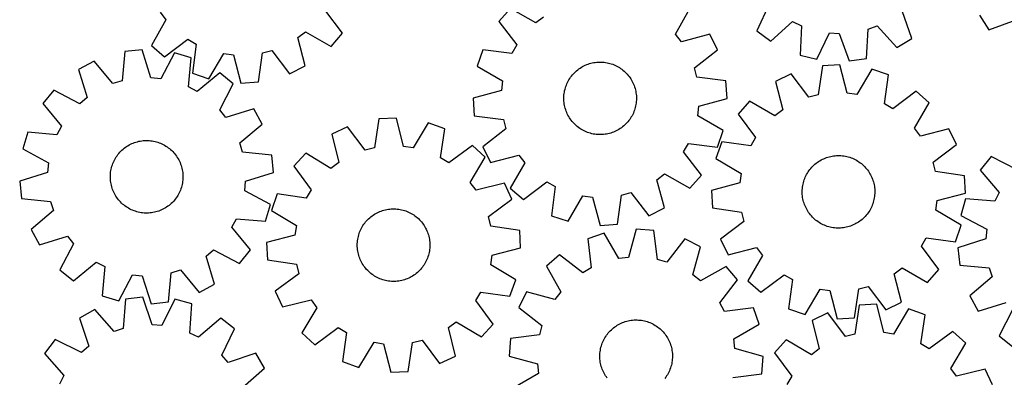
# Model space of a CAD drawing. Header units: millimetres. Extents: x 7 to 1243, y 7 to 1319.
# Tile 9 of 20: x 7 to 658, y 633 to 870. Entities that reach past the tile are written whole.
import ezdxf

# ---------------------------------------------------------------- set-up
doc = ezdxf.new("R2010")
doc.units = ezdxf.units.MM
doc.layers.add('CUT', color=7, linetype='CONTINUOUS', true_color=0x000000)

msp = doc.modelspace()

# ---------------------------------------------------------------- linework, layer by layer
at = {"layer": 'CUT'}
for p, q in [((502.973469, 880.045309), (494.74708, 862.501965)), ((100.163017, 874.812212), (104.065406, 869.702021)), ((220.814757, 860.902174), (209.108051, 876.342234)), ((331.791816, 877.276029), (324.211797, 868.579548)), ((348.634688, 867.69688), (331.791816, 877.276029)), ((441.006603, 860.405105), (450.585752, 877.247977)), ((597.330218, 857.448375), (590.867965, 875.715332)), ((642.11116, 872.868005), (648.203092, 863.071381)), ((104.065406, 869.702021), (94.396189, 852.910694)), ((324.211797, 868.579548), (336.001028, 853.202407)), ((353.723905, 871.626582), (348.634688, 867.69688)), ((504.012161, 855.628556), (518.415631, 868.589362)), ((518.415631, 868.589362), (524.227753, 865.839464)), ((648.203092, 863.071381), (666.360949, 869.834121)), ((191.286753, 858.013242), (196.396944, 861.915631)), ((196.396944, 861.915631), (213.188271, 852.246414)), ((213.188271, 852.246414), (220.814757, 860.902174)), ((444.936306, 855.315888), (441.006603, 860.405105)), ((463.654474, 860.32314), (444.936306, 855.315888)), ((468.788227, 849.992117), (463.654474, 860.32314)), ((494.74708, 862.501965), (504.012161, 855.628556)), ((524.227753, 865.839464), (523.341108, 846.483424)), ((534.531266, 843.678816), (542.878452, 861.165008)), ((542.878452, 861.165008), (549.300492, 860.848637)), ((549.300492, 860.848637), (555.888575, 842.626684)), ((567.30021, 844.317852), (568.320328, 863.667316)), ((568.320328, 863.667316), (574.374589, 865.832636)), ((574.374589, 865.832636), (587.434424, 851.518896)), ((103.051949, 845.284208), (118.492008, 856.990914)), ((118.492008, 856.990914), (124.052931, 853.763093)), ((124.052931, 853.763093), (121.545502, 834.54968)), ((196.193684, 839.268524), (191.286753, 858.013242)), ((336.001028, 853.202407), (332.803036, 847.624277)), ((587.434424, 851.518896), (597.330218, 857.448375)), ((76.891854, 848.779684), (75.024493, 829.493539)), ((88.366655, 849.968974), (76.891854, 848.779684)), ((94.149608, 831.475736), (88.366655, 849.968974)), ((94.396189, 852.910694), (103.051949, 845.284208)), ((109.65731, 847.981612), (100.551606, 830.878145)), ((120.713765, 844.689156), (109.65731, 847.981612)), ((132.460911, 830.816142), (142.245704, 847.540383)), ((142.245704, 847.540383), (148.618561, 846.686338)), ((148.618561, 846.686338), (153.654653, 827.975908)), ((165.16794, 828.703714), (167.807819, 847.899377)), ((167.807819, 847.899377), (174.0224, 849.549129)), ((174.0224, 849.549129), (185.835314, 834.190175)), ((313.57647, 850.028768), (309.901445, 839.09352)), ((332.803036, 847.624277), (313.57647, 850.028768)), ((453.49276, 838.097113), (468.788227, 849.992117)), ((523.341108, 846.483424), (534.531266, 843.678816)), ((56.461322, 842.468186), (46.31511, 836.978209)), ((68.881131, 827.595702), (56.461322, 842.468186)), ((118.979461, 825.390592), (120.713765, 844.689156)), ((381.366097, 839.769148), (382.267697, 840.151001)), ((382.267697, 840.151001), (383.184123, 840.495761)), ((383.184123, 840.495761), (384.113848, 840.802854)), ((384.113848, 840.802854), (385.055325, 841.07177)), ((385.055325, 841.07177), (386.006988, 841.30206)), ((386.006988, 841.30206), (386.967251, 841.493342)), ((386.967251, 841.493342), (387.934518, 841.645297)), ((387.934518, 841.645297), (388.907178, 841.757671)), ((388.907178, 841.757671), (389.883612, 841.830279)), ((389.883612, 841.830279), (390.862195, 841.863)), ((390.862195, 841.863), (391.841298, 841.855777)), ((391.841298, 841.855777), (392.819292, 841.808625)), ((392.819292, 841.808625), (393.794548, 841.721621)), ((393.794548, 841.721621), (394.765445, 841.59491)), ((394.765445, 841.59491), (395.730364, 841.428703)), ((395.730364, 841.428703), (396.687702, 841.223276)), ((396.687702, 841.223276), (397.635864, 840.978973)), ((397.635864, 840.978973), (398.573272, 840.696198)), ((398.573272, 840.696198), (399.498365, 840.375423)), ((399.498365, 840.375423), (400.409605, 840.017181)), ((400.409605, 840.017181), (401.305475, 839.62207)), ((549.695225, 840.0786), (538.178433, 839.408551)), ((554.637406, 821.343145), (549.695225, 840.0786)), ((555.888575, 842.626684), (567.30021, 844.317852)), ((46.31511, 836.978209), (51.970382, 818.445527)), ((121.545502, 834.54968), (132.460911, 830.816142)), ((139.623235, 834.705492), (124.665448, 822.388552)), ((148.5781, 827.432538), (139.623235, 834.705492)), ((185.835314, 834.190175), (196.193684, 839.268524)), ((309.901445, 839.09352), (326.677851, 829.398438)), ((372.833621, 833.34414), (373.480255, 834.079367)), ((373.480255, 834.079367), (374.15634, 834.787608)), ((374.15634, 834.787608), (374.860751, 835.467682)), ((374.860751, 835.467682), (375.592315, 836.118458)), ((375.592315, 836.118458), (376.349814, 836.738853)), ((376.349814, 836.738853), (377.131987, 837.327835)), ((377.131987, 837.327835), (377.937534, 837.884423)), ((377.937534, 837.884423), (378.765112, 838.407691)), ((378.765112, 838.407691), (379.613346, 838.896767)), ((379.613346, 838.896767), (380.480822, 839.350838)), ((380.480822, 839.350838), (381.366097, 839.769148)), ((401.305475, 839.62207), (402.184483, 839.190746)), ((402.184483, 839.190746), (403.045166, 838.723928)), ((403.045166, 838.723928), (403.886092, 838.222392)), ((403.886092, 838.222392), (404.705862, 837.686973)), ((404.705862, 837.686973), (405.50311, 837.118563)), ((405.50311, 837.118563), (406.27651, 836.518107)), ((406.27651, 836.518107), (407.024775, 835.886604)), ((407.024775, 835.886604), (407.746659, 835.225107)), ((407.746659, 835.225107), (408.44096, 834.534716)), ((408.44096, 834.534716), (409.106524, 833.816579)), ((409.106524, 833.816579), (409.742242, 833.071893)), ((455.175772, 831.891458), (453.49276, 838.097113)), ((517.483799, 834.025824), (507.100087, 828.999494)), ((529.219527, 818.607811), (517.483799, 834.025824)), ((538.178433, 839.408551), (535.442304, 820.226372)), ((570.874454, 837.132098), (561.005898, 820.457146)), ((581.770999, 833.343856), (570.874454, 837.132098)), ((75.024493, 829.493539), (68.881131, 827.595702)), ((100.551606, 830.878145), (94.149608, 831.475736)), ((139.590571, 810.266678), (148.5781, 827.432538)), ((153.654653, 827.975908), (165.16794, 828.703714)), ((326.677851, 829.398438), (325.85795, 823.021099)), ((368.838843, 826.646089), (369.215598, 827.549832)), ((369.215598, 827.549832), (369.628902, 828.437456)), ((369.628902, 828.437456), (370.078066, 829.307482)), ((370.078066, 829.307482), (370.562344, 830.158464)), ((370.562344, 830.158464), (371.080929, 830.988985)), ((371.080929, 830.988985), (371.632959, 831.797662)), ((371.632959, 831.797662), (372.217514, 832.583149)), ((372.217514, 832.583149), (372.833621, 833.34414)), ((409.742242, 833.071893), (410.347057, 832.301896)), ((410.347057, 832.301896), (410.919961, 831.507871)), ((410.919961, 831.507871), (411.460001, 830.691138)), ((411.460001, 830.691138), (411.966278, 829.853058)), ((411.966278, 829.853058), (412.43795, 828.995025)), ((412.43795, 828.995025), (412.874231, 828.118467)), ((412.874231, 828.118467), (413.274396, 827.224843)), ((413.274396, 827.224843), (413.637778, 826.315641)), ((474.385298, 829.354423), (455.175772, 831.891458)), ((475.174756, 817.8452), (474.385298, 829.354423)), ((507.100087, 828.999494), (511.912936, 810.2304)), ((579.16723, 814.143262), (581.770999, 833.343856)), ((29.855066, 823.32872), (22.582112, 814.373855)), ((47.020926, 814.341191), (29.855066, 823.32872)), ((124.665448, 822.388552), (118.979461, 825.390592)), ((325.85795, 823.021099), (307.17476, 817.88487)), ((367.269696, 819.997641), (367.376576, 820.97092)), ((367.376576, 820.97092), (367.523065, 821.939029)), ((367.523065, 821.939029), (367.708921, 822.900358)), ((367.708921, 822.900358), (367.933833, 823.853306)), ((367.933833, 823.853306), (368.197427, 824.796287)), ((368.197427, 824.796287), (368.499265, 825.727731)), ((368.499265, 825.727731), (368.838843, 826.646089)), ((413.637778, 826.315641), (413.963772, 825.392374)), ((413.963772, 825.392374), (414.251837, 824.456578)), ((414.251837, 824.456578), (414.501492, 823.509811)), ((414.501492, 823.509811), (414.712322, 822.553649)), ((414.712322, 822.553649), (414.883975, 821.589683)), ((414.883975, 821.589683), (415.016168, 820.619518)), ((415.016168, 820.619518), (415.108678, 819.644768)), ((561.005898, 820.457146), (554.637406, 821.343145)), ((600.210478, 822.516704), (584.711893, 810.88759)), ((608.827875, 814.846898), (600.210478, 822.516704)), ((22.582112, 814.373855), (34.899052, 799.416068)), ((51.970382, 818.445527), (47.020926, 814.341191)), ((307.17476, 817.88487), (307.964218, 806.375647)), ((367.175411, 818.04206), (367.202604, 819.020812)), ((367.188162, 817.063013), (367.175411, 818.04206)), ((367.240837, 816.085302), (367.188162, 817.063013)), ((367.202604, 819.020812), (367.269696, 819.997641)), ((367.333348, 815.110552), (367.240837, 816.085302)), ((367.46554, 814.140387), (367.333348, 815.110552)), ((367.637194, 813.176421), (367.46554, 814.140387)), ((414.97294, 814.75915), (414.826451, 813.791041)), ((415.07982, 815.732429), (414.97294, 814.75915)), ((415.146912, 816.709258), (415.07982, 815.732429)), ((415.108678, 819.644768), (415.161353, 818.667056)), ((415.174105, 817.68801), (415.146912, 816.709258)), ((415.161353, 818.667056), (415.174105, 817.68801)), ((456.491566, 812.708971), (475.174756, 817.8452)), ((490.040619, 816.107009), (482.370813, 807.489612)), ((506.783236, 806.353692), (490.040619, 816.107009)), ((535.442304, 820.226372), (529.219527, 818.607811)), ((584.711893, 810.88759), (579.16723, 814.143262)), ((599.074558, 798.104281), (608.827875, 814.846898)), ((143.694907, 805.317222), (139.590571, 810.266678)), ((162.227589, 810.972494), (143.694907, 805.317222)), ((167.717566, 800.826282), (162.227589, 810.972494)), ((367.848024, 812.220259), (367.637194, 813.176421)), ((368.097679, 811.273492), (367.848024, 812.220259)), ((368.385744, 810.337696), (368.097679, 811.273492)), ((368.711738, 809.414429), (368.385744, 810.337696)), ((369.07512, 808.505226), (368.711738, 809.414429)), ((369.475285, 807.611603), (369.07512, 808.505226)), ((369.911566, 806.735045), (369.475285, 807.611603)), ((413.133918, 808.180238), (412.720614, 807.292614)), ((413.510673, 809.08398), (413.133918, 808.180238)), ((413.850251, 810.002338), (413.510673, 809.08398)), ((414.152089, 810.933783), (413.850251, 810.002338)), ((414.415683, 811.876764), (414.152089, 810.933783)), ((414.640595, 812.829712), (414.415683, 811.876764)), ((414.826451, 813.791041), (414.640595, 812.829712)), ((455.671665, 806.331632), (456.491566, 812.708971)), ((482.370813, 807.489612), (493.999927, 791.991027)), ((511.912936, 810.2304), (506.783236, 806.353692)), ((244.877715, 804.280707), (241.924327, 785.130775)), ((256.401363, 804.820166), (244.877715, 804.280707)), ((261.130854, 786.029894), (256.401363, 804.820166)), ((277.545832, 801.633782), (267.488895, 785.071764)), ((288.398736, 797.722268), (277.545832, 801.633782)), ((307.964218, 806.375647), (327.173743, 803.838612)), ((327.173743, 803.838612), (328.856756, 797.632956)), ((370.383238, 805.877012), (369.911566, 806.735045)), ((370.889515, 805.038931), (370.383238, 805.877012)), ((371.429555, 804.222199), (370.889515, 805.038931)), ((372.002459, 803.428174), (371.429555, 804.222199)), ((372.607274, 802.658177), (372.002459, 803.428174)), ((373.242992, 801.913491), (372.607274, 802.658177)), ((373.908556, 801.195354), (373.242992, 801.913491)), ((374.602857, 800.504963), (373.908556, 801.195354)), ((408.193175, 800.942462), (407.488765, 800.262388)), ((408.86926, 801.650702), (408.193175, 800.942462)), ((409.515895, 802.38593), (408.86926, 801.650702)), ((410.132002, 803.14692), (409.515895, 802.38593)), ((410.716557, 803.932408), (410.132002, 803.14692)), ((411.268586, 804.741085), (410.716557, 803.932408)), ((411.787172, 805.571606), (411.268586, 804.741085)), ((412.27145, 806.422588), (411.787172, 805.571606)), ((412.720614, 807.292614), (412.27145, 806.422588)), ((472.448071, 796.63655), (455.671665, 806.331632)), ((12.598448, 795.464385), (9.305992, 784.40793)), ((31.897012, 793.730082), (12.598448, 795.464385)), ((34.899052, 799.416068), (31.897012, 793.730082)), ((152.845082, 788.406473), (167.717566, 800.826282)), ((224.123397, 799.132905), (213.683377, 794.224601)), ((235.683603, 783.582856), (224.123397, 799.132905)), ((285.57749, 778.552422), (288.398736, 797.722268)), ((328.856756, 797.632956), (313.561289, 785.737953)), ((375.324741, 799.843465), (374.602857, 800.504963)), ((376.073006, 799.211963), (375.324741, 799.843465)), ((376.846406, 798.611507), (376.073006, 799.211963)), ((377.643654, 798.043097), (376.846406, 798.611507)), ((378.463424, 797.507678), (377.643654, 798.043097)), ((379.30435, 797.006142), (378.463424, 797.507678)), ((380.165033, 796.539324), (379.30435, 797.006142)), ((381.044041, 796.108), (380.165033, 796.539324)), ((381.939911, 795.712888), (381.044041, 796.108)), ((382.85115, 795.354647), (381.939911, 795.712888)), ((383.776244, 795.033872), (382.85115, 795.354647)), ((384.713652, 794.751097), (383.776244, 795.033872)), ((385.661814, 794.506793), (384.713652, 794.751097)), ((386.619151, 794.301367), (385.661814, 794.506793)), ((396.342528, 794.42801), (395.382264, 794.236728)), ((397.294191, 794.6583), (396.342528, 794.42801)), ((398.235668, 794.927216), (397.294191, 794.6583)), ((399.165393, 795.234309), (398.235668, 794.927216)), ((400.081819, 795.579069), (399.165393, 795.234309)), ((400.983419, 795.960922), (400.081819, 795.579069)), ((401.868694, 796.379232), (400.983419, 795.960922)), ((402.73617, 796.833303), (401.868694, 796.379232)), ((403.584403, 797.322379), (402.73617, 796.833303)), ((404.411982, 797.845647), (403.584403, 797.322379)), ((405.217529, 798.402235), (404.411982, 797.845647)), ((405.999702, 798.991216), (405.217529, 798.402235)), ((406.757201, 799.611612), (405.999702, 798.991216)), ((407.488765, 800.262388), (406.757201, 799.611612)), ((468.773046, 785.701302), (472.448071, 796.63655)), ((602.951266, 792.974581), (599.074558, 798.104281)), ((621.72036, 797.78743), (602.951266, 792.974581)), ((626.74669, 787.403718), (621.72036, 797.78743)), ((80.594138, 787.514651), (81.479794, 787.932154)), ((81.479794, 787.932154), (82.381742, 788.313185)), ((82.381742, 788.313185), (83.298482, 788.65711)), ((83.298482, 788.65711), (84.228486, 788.963356)), ((84.228486, 788.963356), (85.170208, 789.231413)), ((85.170208, 789.231413), (86.12208, 789.460837)), ((86.12208, 789.460837), (87.082518, 789.651243)), ((87.082518, 789.651243), (88.049923, 789.802317)), ((88.049923, 789.802317), (89.022684, 789.913805)), ((89.022684, 789.913805), (89.999184, 789.985523)), ((89.999184, 789.985523), (90.977796, 790.017352)), ((90.977796, 790.017352), (91.956893, 790.009237)), ((91.956893, 790.009237), (92.934843, 789.961194)), ((92.934843, 789.961194), (93.91002, 789.873301)), ((93.91002, 789.873301), (94.8808, 789.745705)), ((94.8808, 789.745705), (95.845568, 789.578619)), ((95.845568, 789.578619), (96.802718, 789.37232)), ((96.802718, 789.37232), (97.750657, 789.127153)), ((97.750657, 789.127153), (98.687807, 788.843524)), ((98.687807, 788.843524), (99.612608, 788.521906)), ((99.612608, 788.521906), (100.523521, 788.162834)), ((100.523521, 788.162834), (101.41903, 787.766907)), ((154.742919, 782.263111), (152.845082, 788.406473)), ((213.683377, 794.224601), (218.283163, 775.402158)), ((387.584071, 794.13516), (386.619151, 794.301367)), ((388.554968, 794.008449), (387.584071, 794.13516)), ((389.530224, 793.921445), (388.554968, 794.008449)), ((390.508218, 793.874292), (389.530224, 793.921445)), ((391.487321, 793.86707), (390.508218, 793.874292)), ((392.465904, 793.89979), (391.487321, 793.86707)), ((393.442338, 793.972398), (392.465904, 793.89979)), ((394.414998, 794.084773), (393.442338, 793.972398)), ((395.382264, 794.236728), (394.414998, 794.084773)), ((446.348488, 782.527663), (449.54648, 788.105793)), ((449.54648, 788.105793), (468.773046, 785.701302)), ((471.543661, 789.050133), (467.755419, 778.153588)), ((490.744255, 786.446364), (471.543661, 789.050133)), ((493.999927, 791.991027), (490.744255, 786.446364)), ((9.305992, 784.40793), (26.409459, 775.302226)), ((72.324667, 780.754495), (72.941468, 781.514924)), ((72.941468, 781.514924), (73.588772, 782.249562)), ((73.588772, 782.249562), (74.265502, 782.957185)), ((74.265502, 782.957185), (74.970532, 783.636617)), ((74.970532, 783.636617), (75.702688, 784.286727)), ((75.702688, 784.286727), (76.460752, 784.906432)), ((76.460752, 784.906432), (77.243462, 785.4947)), ((77.243462, 785.4947), (78.049515, 786.050554)), ((78.049515, 786.050554), (78.87757, 786.573067)), ((78.87757, 786.573067), (79.726249, 787.06137)), ((79.726249, 787.06137), (80.594138, 787.514651)), ((101.41903, 787.766907), (102.297645, 787.334782)), ((102.297645, 787.334782), (103.157902, 786.86718)), ((103.157902, 786.86718), (103.998371, 786.364878)), ((103.998371, 786.364878), (104.817652, 785.828712)), ((104.817652, 785.828712), (105.614382, 785.259575)), ((105.614382, 785.259575), (106.387235, 784.658415)), ((106.387235, 784.658415), (107.134924, 784.026231)), ((107.134924, 784.026231), (107.856205, 783.364076)), ((107.856205, 783.364076), (108.549877, 782.673053)), ((108.549877, 782.673053), (109.214786, 781.95431)), ((109.214786, 781.95431), (109.849825, 781.209045)), ((174.029064, 780.39575), (154.742919, 782.263111)), ((196.478865, 781.526318), (188.711871, 772.996414)), ((213.10985, 771.583845), (196.478865, 781.526318)), ((241.924327, 785.130775), (235.683603, 783.582856)), ((267.488895, 785.071764), (261.130854, 786.029894)), ((306.714301, 786.686794), (291.084893, 775.234108)), ((315.244205, 778.9198), (306.714301, 786.686794)), ((313.561289, 785.737953), (318.695042, 775.406929)), ((458.137719, 767.150522), (446.348488, 782.527663)), ((611.328677, 775.66799), (626.74669, 787.403718)), ((26.409459, 775.302226), (25.811868, 768.900228)), ((68.940588, 774.820516), (69.318166, 775.723915)), ((69.318166, 775.723915), (69.732278, 776.611162)), ((69.732278, 776.611162), (70.182236, 777.480779)), ((70.182236, 777.480779), (70.667289, 778.331319)), ((70.667289, 778.331319), (71.186631, 779.161366)), ((71.186631, 779.161366), (71.739397, 779.96954)), ((71.739397, 779.96954), (72.324667, 780.754495)), ((109.849825, 781.209045), (110.453938, 780.438497)), ((110.453938, 780.438497), (111.026118, 779.64395)), ((111.026118, 779.64395), (111.565414, 778.826726)), ((111.565414, 778.826726), (112.070927, 777.988185)), ((112.070927, 777.988185), (112.541817, 777.129722)), ((112.541817, 777.129722), (112.977299, 776.252767)), ((112.977299, 776.252767), (113.376649, 775.358779)), ((113.376649, 775.358779), (113.739203, 774.449246)), ((175.218354, 768.920949), (174.029064, 780.39575)), ((218.283163, 775.402158), (213.10985, 771.583845)), ((291.084893, 775.234108), (285.57749, 778.552422)), ((305.301732, 762.288816), (315.244205, 778.9198)), ((318.695042, 775.406929), (337.41321, 780.414182)), ((341.342912, 775.324965), (331.763764, 758.482093)), ((337.41321, 780.414182), (341.342912, 775.324965)), ((467.755419, 778.153588), (484.430371, 768.285032)), ((533.224881, 774.339423), (533.982487, 774.959688)), ((533.982487, 774.959688), (534.764761, 775.548536)), ((534.764761, 775.548536), (535.570403, 776.104985)), ((535.570403, 776.104985), (536.398072, 776.628111)), ((536.398072, 776.628111), (537.246389, 777.117041)), ((537.246389, 777.117041), (538.113943, 777.570963)), ((538.113943, 777.570963), (538.99929, 777.989122)), ((538.99929, 777.989122), (539.900956, 778.37082)), ((539.900956, 778.37082), (540.81744, 778.715422)), ((540.81744, 778.715422), (541.747218, 779.022356)), ((541.747218, 779.022356), (542.688742, 779.29111)), ((542.688742, 779.29111), (543.640444, 779.521237)), ((543.640444, 779.521237), (544.60074, 779.712354)), ((544.60074, 779.712354), (545.568033, 779.864143)), ((545.568033, 779.864143), (546.540712, 779.976351)), ((546.540712, 779.976351), (547.517158, 780.048791)), ((547.517158, 780.048791), (548.495747, 780.081343)), ((548.495747, 780.081343), (549.474849, 780.073953)), ((549.474849, 780.073953), (550.452835, 780.026633)), ((550.452835, 780.026633), (551.428076, 779.939462)), ((551.428076, 779.939462), (552.398951, 779.812584)), ((552.398951, 779.812584), (553.363842, 779.646211)), ((553.363842, 779.646211), (554.321144, 779.440621)), ((554.321144, 779.440621), (555.269264, 779.196154)), ((555.269264, 779.196154), (556.206623, 778.913218)), ((556.206623, 778.913218), (557.131662, 778.592284)), ((557.131662, 778.592284), (558.042841, 778.233887)), ((558.042841, 778.233887), (558.938642, 777.838622)), ((558.938642, 777.838622), (559.817576, 777.407147)), ((559.817576, 777.407147), (560.678179, 776.940181)), ((560.678179, 776.940181), (561.519019, 776.438501)), ((561.519019, 776.438501), (562.338697, 775.902941)), ((562.338697, 775.902941), (563.135848, 775.334394)), ((563.135848, 775.334394), (563.909145, 774.733805)), ((612.947238, 769.445213), (611.328677, 775.66799)), ((649.747416, 779.473493), (642.565673, 770.445313)), ((667.003561, 770.660555), (649.747416, 779.473493)), ((25.811868, 768.900228), (7.31863, 763.117275)), ((67.365383, 768.1735), (67.47315, 769.146681)), ((67.47315, 769.146681), (67.620521, 770.114657)), ((67.620521, 770.114657), (67.807253, 771.075816)), ((67.807253, 771.075816), (68.033033, 772.028558)), ((68.033033, 772.028558), (68.297486, 772.971299)), ((68.297486, 772.971299), (68.600173, 773.902468)), ((68.600173, 773.902468), (68.940588, 774.820516)), ((113.739203, 774.449246), (114.064356, 773.525682)), ((114.064356, 773.525682), (114.351567, 772.589624)), ((114.351567, 772.589624), (114.60036, 771.64263)), ((114.60036, 771.64263), (114.810318, 770.686276)), ((114.810318, 770.686276), (114.981094, 769.722154)), ((114.981094, 769.722154), (115.112402, 768.751869)), ((115.112402, 768.751869), (115.204024, 767.777036)), ((156.725115, 763.137996), (175.218354, 768.920949)), ((188.711871, 772.996414), (200.164557, 757.367006)), ((527.709464, 767.529393), (528.193888, 768.380292)), ((528.193888, 768.380292), (528.712616, 769.210724)), ((528.712616, 769.210724), (529.264784, 770.019306)), ((529.264784, 770.019306), (529.849474, 770.804693)), ((529.849474, 770.804693), (530.465712, 771.565578)), ((530.465712, 771.565578), (531.112472, 772.300695)), ((531.112472, 772.300695), (531.788679, 773.008819)), ((531.788679, 773.008819), (532.493206, 773.688772)), ((532.493206, 773.688772), (533.224881, 774.339423)), ((563.909145, 774.733805), (564.657301, 774.102174)), ((564.657301, 774.102174), (565.379071, 773.440553)), ((565.379071, 773.440553), (566.073255, 772.750043)), ((566.073255, 772.750043), (566.738695, 772.031792)), ((566.738695, 772.031792), (567.374285, 771.286997)), ((567.374285, 771.286997), (567.978968, 770.516896)), ((567.978968, 770.516896), (568.551735, 769.722773)), ((568.551735, 769.722773), (569.091635, 768.905947)), ((569.091635, 768.905947), (569.597768, 768.06778)), ((632.129417, 766.709084), (612.947238, 769.445213)), ((642.565673, 770.445313), (655.03371, 755.613237)), ((7.31863, 763.117275), (8.50792, 751.642474)), ((67.269316, 766.218006), (67.297401, 767.196733)), ((67.281176, 765.238948), (67.269316, 766.218006)), ((67.33296, 764.261189), (67.281176, 765.238948)), ((67.297401, 767.196733), (67.365383, 768.1735)), ((67.424582, 763.286355), (67.33296, 764.261189)), ((67.55589, 762.31607), (67.424582, 763.286355)), ((67.726666, 761.351948), (67.55589, 762.31607)), ((114.916463, 761.923568), (114.729731, 760.962409)), ((115.063834, 762.891543), (114.916463, 761.923568)), ((115.171601, 763.864724), (115.063834, 762.891543)), ((115.239583, 764.841491), (115.171601, 763.864724)), ((115.204024, 767.777036), (115.255808, 766.799276)), ((115.267668, 765.820218), (115.239583, 764.841491)), ((115.255808, 766.799276), (115.267668, 765.820218)), ((156.127525, 756.735998), (156.725115, 763.137996)), ((309.120045, 757.115502), (305.301732, 762.288816)), ((340.460245, 750.902074), (355.837386, 762.691305)), ((355.837386, 762.691305), (361.415516, 759.493313)), ((428.625611, 764.103487), (433.714828, 768.033189)), ((433.632863, 745.385319), (428.625611, 764.103487)), ((433.714828, 768.033189), (450.5577, 758.454041)), ((450.5577, 758.454041), (458.137719, 767.150522)), ((483.544372, 761.91654), (464.808917, 756.974359)), ((484.430371, 768.285032), (483.544372, 761.91654)), ((525.339219, 761.122676), (525.564294, 762.075585)), ((525.564294, 762.075585), (525.82805, 763.018521)), ((525.82805, 763.018521), (526.130048, 763.949914)), ((526.130048, 763.949914), (526.469784, 764.868213)), ((526.469784, 764.868213), (526.846694, 765.771892)), ((526.846694, 765.771892), (527.26015, 766.659444)), ((527.26015, 766.659444), (527.709464, 767.529393)), ((569.597768, 768.06778), (570.069293, 767.209666)), ((570.069293, 767.209666), (570.505424, 766.333033)), ((570.505424, 766.333033), (570.905435, 765.439341)), ((570.905435, 765.439341), (571.268661, 764.530076)), ((571.268661, 764.530076), (571.594497, 763.606753)), ((571.594497, 763.606753), (571.882401, 762.670908)), ((571.882401, 762.670908), (572.131894, 761.724098)), ((632.799465, 755.192292), (632.129417, 766.709084)), ((67.936624, 760.395594), (67.726666, 761.351948)), ((68.185416, 759.4486), (67.936624, 760.395594)), ((68.472628, 758.512542), (68.185416, 759.4486)), ((68.797781, 757.588978), (68.472628, 758.512542)), ((69.160335, 756.679445), (68.797781, 757.588978)), ((69.559685, 755.785457), (69.160335, 756.679445)), ((69.995167, 754.908502), (69.559685, 755.785457)), ((112.804705, 755.427063), (112.354748, 754.557446)), ((113.218818, 756.314309), (112.804705, 755.427063)), ((113.596396, 757.217708), (113.218818, 756.314309)), ((113.936811, 758.135756), (113.596396, 757.217708)), ((114.239498, 759.066926), (113.936811, 758.135756)), ((114.503951, 760.009666), (114.239498, 759.066926)), ((114.729731, 760.962409), (114.503951, 760.009666)), ((173.230992, 747.630294), (156.127525, 756.735998)), ((200.164557, 757.367006), (196.846243, 751.859603)), ((327.942488, 761.715289), (309.120045, 757.115502)), ((332.850793, 751.275269), (327.942488, 761.715289)), ((331.763764, 758.482093), (340.460245, 750.902074)), ((361.415516, 759.493313), (359.011025, 740.266747)), ((405.201181, 753.86402), (411.406836, 755.547033)), ((411.406836, 755.547033), (423.30184, 740.251566)), ((464.808917, 756.974359), (465.478966, 745.457567)), ((524.804875, 756.26447), (524.832236, 757.243217)), ((524.817459, 755.285421), (524.804875, 756.26447)), ((524.832236, 757.243217), (524.899496, 758.220034)), ((524.899496, 758.220034), (525.006543, 759.193295)), ((525.006543, 759.193295), (525.153198, 760.161379)), ((525.153198, 760.161379), (525.339219, 761.122676)), ((572.131894, 761.724098), (572.342559, 760.7679)), ((572.342559, 760.7679), (572.514048, 759.803904)), ((572.514048, 759.803904), (572.646074, 758.833717)), ((572.646074, 758.833717), (572.738417, 757.858951)), ((572.738417, 757.858951), (572.790924, 756.88123)), ((572.803508, 755.902181), (572.776147, 754.923434)), ((572.790924, 756.88123), (572.803508, 755.902181)), ((655.03371, 755.613237), (652.089502, 749.897091)), ((8.50792, 751.642474), (27.794065, 749.775113)), ((27.794065, 749.775113), (29.691902, 743.631751)), ((70.466057, 754.05004), (69.995167, 754.908502)), ((70.97157, 753.211498), (70.466057, 754.05004)), ((71.510866, 752.394274), (70.97157, 753.211498)), ((72.083046, 751.599727), (71.510866, 752.394274)), ((72.687158, 750.82918), (72.083046, 751.599727)), ((73.322198, 750.083914), (72.687158, 750.82918)), ((73.987107, 749.365172), (73.322198, 750.083914)), ((74.680779, 748.674148), (73.987107, 749.365172)), ((108.271482, 749.081039), (107.566452, 748.401607)), ((108.948212, 749.788663), (108.271482, 749.081039)), ((109.595516, 750.5233), (108.948212, 749.788663)), ((110.212317, 751.283729), (109.595516, 750.5233)), ((110.797587, 752.068684), (110.212317, 751.283729)), ((111.350353, 752.876858), (110.797587, 752.068684)), ((111.869695, 753.706906), (111.350353, 752.876858)), ((112.354748, 754.557446), (111.869695, 753.706906)), ((177.676397, 754.680848), (173.764884, 743.827944)), ((196.846243, 751.859603), (177.676397, 754.680848)), ((317.300743, 739.715062), (332.850793, 751.275269)), ((369.946273, 736.591722), (379.641355, 753.368128)), ((379.641355, 753.368128), (386.018694, 752.548227)), ((386.018694, 752.548227), (391.154923, 733.865037)), ((402.664146, 734.654495), (405.201181, 753.86402)), ((524.869966, 754.3077), (524.817459, 755.285421)), ((524.962309, 753.332934), (524.869966, 754.3077)), ((525.094335, 752.362747), (524.962309, 753.332934)), ((525.265824, 751.398751), (525.094335, 752.362747)), ((525.476489, 750.442553), (525.265824, 751.398751)), ((525.725982, 749.495743), (525.476489, 750.442553)), ((526.013886, 748.559898), (525.725982, 749.495743)), ((571.780333, 749.14813), (571.478335, 748.216737)), ((572.044089, 750.091066), (571.780333, 749.14813)), ((572.269164, 751.043975), (572.044089, 750.091066)), ((572.455185, 752.005272), (572.269164, 751.043975)), ((572.60184, 752.973356), (572.455185, 752.005272)), ((572.708887, 753.946617), (572.60184, 752.973356)), ((572.776147, 754.923434), (572.708887, 753.946617)), ((613.178012, 743.881619), (614.064011, 750.250111)), ((614.064011, 750.250111), (632.799465, 755.192292)), ((632.774338, 751.435543), (629.594207, 740.346258)), ((652.089502, 749.897091), (632.774338, 751.435543)), ((29.691902, 743.631751), (14.819418, 731.211943)), ((75.40206, 748.011993), (74.680779, 748.674148)), ((76.149749, 747.379809), (75.40206, 748.011993)), ((76.922602, 746.778649), (76.149749, 747.379809)), ((77.719332, 746.209512), (76.922602, 746.778649)), ((78.538613, 745.673347), (77.719332, 746.209512)), ((79.379082, 745.171045), (78.538613, 745.673347)), ((80.239339, 744.703442), (79.379082, 745.171045)), ((81.117954, 744.271317), (80.239339, 744.703442)), ((82.013463, 743.87539), (81.117954, 744.271317)), ((82.924376, 743.516318), (82.013463, 743.87539)), ((83.849177, 743.1947), (82.924376, 743.516318)), ((84.786327, 742.911072), (83.849177, 743.1947)), ((85.734266, 742.665904), (84.786327, 742.911072)), ((86.691416, 742.459605), (85.734266, 742.665904)), ((87.656184, 742.292519), (86.691416, 742.459605)), ((88.626964, 742.164923), (87.656184, 742.292519)), ((95.454466, 742.386981), (94.487061, 742.235908)), ((96.414904, 742.577388), (95.454466, 742.386981)), ((97.366776, 742.806811), (96.414904, 742.577388)), ((98.308498, 743.074868), (97.366776, 742.806811)), ((99.238502, 743.381114), (98.308498, 743.074868)), ((100.155241, 743.725039), (99.238502, 743.381114)), ((101.05719, 744.10607), (100.155241, 743.725039)), ((101.942845, 744.523574), (101.05719, 744.10607)), ((102.810735, 744.976854), (101.942845, 744.523574)), ((103.659413, 745.465157), (102.810735, 744.976854)), ((104.487468, 745.98767), (103.659413, 745.465157)), ((105.293522, 746.543524), (104.487468, 745.98767)), ((106.076232, 747.131793), (105.293522, 746.543524)), ((106.834296, 747.751497), (106.076232, 747.131793)), ((107.566452, 748.401607), (106.834296, 747.751497)), ((169.938536, 736.573839), (173.230992, 747.630294)), ((173.764884, 743.827944), (190.326901, 733.771007)), ((243.673696, 742.230245), (244.555217, 742.656411)), ((244.555217, 742.656411), (245.453386, 743.046266)), ((245.453386, 743.046266), (246.366709, 743.399162)), ((246.366709, 743.399162), (247.293667, 743.714511)), ((247.293667, 743.714511), (248.232715, 743.991788)), ((248.232715, 743.991788), (249.182292, 744.230532)), ((249.182292, 744.230532), (250.140817, 744.430346)), ((250.140817, 744.430346), (251.106694, 744.590896)), ((251.106694, 744.590896), (252.078316, 744.711916)), ((252.078316, 744.711916), (253.054066, 744.793204)), ((253.054066, 744.793204), (254.032319, 744.834625)), ((254.032319, 744.834625), (255.011448, 744.83611)), ((255.011448, 744.83611), (255.989822, 744.797657)), ((255.989822, 744.797657), (256.965814, 744.719329)), ((256.965814, 744.719329), (257.937799, 744.601257)), ((257.937799, 744.601257), (258.904158, 744.443637)), ((258.904158, 744.443637), (259.863285, 744.246732)), ((259.863285, 744.246732), (260.813582, 744.010869)), ((260.813582, 744.010869), (261.753467, 743.736442)), ((261.753467, 743.736442), (262.681377, 743.423906)), ((262.681377, 743.423906), (263.595767, 743.073782)), ((263.595767, 743.073782), (264.495114, 742.686653)), ((264.495114, 742.686653), (265.377923, 742.263163)), ((423.30184, 740.251566), (433.632863, 745.385319)), ((465.478966, 745.457567), (484.661145, 742.721438)), ((484.661145, 742.721438), (486.279706, 736.498661)), ((526.339722, 747.636575), (526.013886, 748.559898)), ((526.702948, 746.72731), (526.339722, 747.636575)), ((527.102959, 745.833618), (526.702948, 746.72731)), ((527.53909, 744.956985), (527.102959, 745.833618)), ((528.010614, 744.098871), (527.53909, 744.956985)), ((528.516748, 743.260704), (528.010614, 744.098871)), ((529.056648, 742.443879), (528.516748, 743.260704)), ((529.629415, 741.649755), (529.056648, 742.443879)), ((568.895767, 742.955927), (568.343599, 742.147345)), ((569.414495, 743.786359), (568.895767, 742.955927)), ((569.898919, 744.637258), (569.414495, 743.786359)), ((570.348233, 745.507207), (569.898919, 744.637258)), ((570.761689, 746.39476), (570.348233, 745.507207)), ((571.138599, 747.298438), (570.761689, 746.39476)), ((571.478335, 748.216737), (571.138599, 747.298438)), ((629.852964, 734.013063), (613.178012, 743.881619)), ((89.602141, 742.07703), (88.626964, 742.164923)), ((90.580091, 742.028987), (89.602141, 742.07703)), ((91.559187, 742.020873), (90.580091, 742.028987)), ((92.5378, 742.052701), (91.559187, 742.020873)), ((93.514299, 742.124419), (92.5378, 742.052701)), ((94.487061, 742.235908), (93.514299, 742.124419)), ((147.637931, 732.622156), (150.639971, 738.308143)), ((150.639971, 738.308143), (169.938536, 736.573839)), ((235.470898, 735.389341), (236.080214, 736.15578)), ((236.080214, 736.15578), (236.720285, 736.896729)), ((236.720285, 736.896729), (237.390045, 737.610953)), ((237.390045, 737.610953), (238.08838, 738.297265)), ((238.08838, 738.297265), (238.814127, 738.954521)), ((238.814127, 738.954521), (239.566079, 739.581628)), ((239.566079, 739.581628), (240.342985, 740.177542)), ((240.342985, 740.177542), (241.14355, 740.741271)), ((241.14355, 740.741271), (241.966442, 741.271877)), ((241.966442, 741.271877), (242.810293, 741.768477)), ((242.810293, 741.768477), (243.673696, 742.230245)), ((265.377923, 742.263163), (266.242724, 741.804017)), ((266.242724, 741.804017), (267.088077, 741.309979)), ((267.088077, 741.309979), (267.912575, 740.781871)), ((267.912575, 740.781871), (268.714846, 740.220573)), ((268.714846, 740.220573), (269.493555, 739.627018)), ((269.493555, 739.627018), (270.247406, 739.002195)), ((270.247406, 739.002195), (270.975144, 738.347143)), ((270.975144, 738.347143), (271.675558, 737.662953)), ((271.675558, 737.662953), (272.347481, 736.950764)), ((272.347481, 736.950764), (272.989797, 736.21176)), ((272.989797, 736.21176), (273.601434, 735.447173)), ((318.848662, 733.474338), (317.300743, 739.715062)), ((359.011025, 740.266747), (369.946273, 736.591722)), ((486.279706, 736.498661), (470.861693, 724.762933)), ((530.234098, 740.879655), (529.629415, 741.649755)), ((530.869688, 740.134859), (530.234098, 740.879655)), ((531.535128, 739.416608), (530.869688, 740.134859)), ((532.229311, 738.726098), (531.535128, 739.416608)), ((532.951082, 738.064477), (532.229311, 738.726098)), ((533.699238, 737.432846), (532.951082, 738.064477)), ((534.472535, 736.832257), (533.699238, 737.432846)), ((535.269686, 736.26371), (534.472535, 736.832257)), ((536.089363, 735.728151), (535.269686, 736.26371)), ((562.037979, 736.061666), (561.210311, 735.53854)), ((562.843621, 736.618115), (562.037979, 736.061666)), ((563.625896, 737.206963), (562.843621, 736.618115)), ((564.383502, 737.827228), (563.625896, 737.206963)), ((565.115177, 738.477879), (564.383502, 737.827228)), ((565.819704, 739.157832), (565.115177, 738.477879)), ((566.495911, 739.865956), (565.819704, 739.157832)), ((567.142671, 740.601073), (566.495911, 739.865956)), ((567.758909, 741.361958), (567.142671, 740.601073)), ((568.343599, 742.147345), (567.758909, 741.361958)), ((629.594207, 740.346258), (646.789161, 731.414518)), ((14.819418, 731.211943), (20.309395, 721.065731)), ((159.954872, 717.664369), (147.637931, 732.622156)), ((190.326901, 733.771007), (189.368771, 727.412967)), ((231.813759, 728.501129), (232.145158, 729.42247)), ((232.145158, 729.42247), (232.513861, 730.329528)), ((232.513861, 730.329528), (232.919255, 731.220791)), ((232.919255, 731.220791), (233.360665, 732.094778)), ((233.360665, 732.094778), (233.837356, 732.950032)), ((233.837356, 732.950032), (234.348535, 733.785132)), ((234.348535, 733.785132), (234.893352, 734.598686)), ((234.893352, 734.598686), (235.470898, 735.389341)), ((273.601434, 735.447173), (274.181377, 734.658273)), ((274.181377, 734.658273), (274.728658, 733.846376)), ((274.728658, 733.846376), (275.242368, 733.012831)), ((275.242368, 733.012831), (275.721652, 732.159026)), ((275.721652, 732.159026), (276.165711, 731.286382)), ((276.165711, 731.286382), (276.573806, 730.396352)), ((276.573806, 730.396352), (276.945259, 729.490418)), ((276.945259, 729.490418), (277.279451, 728.570086)), ((337.998595, 730.52095), (318.848662, 733.474338)), ((338.538054, 718.997303), (337.998595, 730.52095)), ((391.154923, 733.865037), (402.664146, 734.654495)), ((415.102583, 731.387116), (409.936887, 712.712052)), ((426.610546, 730.579503), (415.102583, 731.387116)), ((429.117274, 711.365999), (426.610546, 730.579503)), ((536.930204, 735.22647), (536.089363, 735.728151)), ((537.790807, 734.759504), (536.930204, 735.22647)), ((538.669741, 734.32803), (537.790807, 734.759504)), ((539.565542, 733.932764), (538.669741, 734.32803)), ((540.476721, 733.574367), (539.565542, 733.932764)), ((541.401759, 733.253433), (540.476721, 733.574367)), ((542.339119, 732.970497), (541.401759, 733.253433)), ((543.287239, 732.72603), (542.339119, 732.970497)), ((544.244541, 732.52044), (543.287239, 732.72603)), ((545.209432, 732.354067), (544.244541, 732.52044)), ((546.180307, 732.227189), (545.209432, 732.354067)), ((547.155548, 732.140018), (546.180307, 732.227189)), ((548.133534, 732.092698), (547.155548, 732.140018)), ((549.112636, 732.085308), (548.133534, 732.092698)), ((550.091224, 732.11786), (549.112636, 732.085308)), ((551.067671, 732.1903), (550.091224, 732.11786)), ((552.04035, 732.302508), (551.067671, 732.1903)), ((553.007643, 732.454297), (552.04035, 732.302508)), ((553.967939, 732.645414), (553.007643, 732.454297)), ((554.919641, 732.875541), (553.967939, 732.645414)), ((555.861165, 733.144295), (554.919641, 732.875541)), ((556.790942, 733.451229), (555.861165, 733.144295)), ((557.707427, 733.795831), (556.790942, 733.451229)), ((558.609093, 734.177529), (557.707427, 733.795831)), ((559.49444, 734.595688), (558.609093, 734.177529)), ((560.361994, 735.04961), (559.49444, 734.595688)), ((561.210311, 735.53854), (560.361994, 735.04961)), ((626.064722, 723.116518), (629.852964, 734.013063)), ((646.789161, 731.414518), (646.256543, 725.006788)), ((20.309395, 721.065731), (38.842077, 726.721002)), ((38.842077, 726.721002), (42.946413, 721.771546)), ((189.368771, 727.412967), (170.578499, 722.683475)), ((230.576792, 721.782944), (230.635195, 722.76033)), ((230.635195, 722.76033), (230.733415, 723.734521)), ((230.733415, 723.734521), (230.87129, 724.703895)), ((230.87129, 724.703895), (231.048589, 725.666839)), ((231.048589, 725.666839), (231.265018, 726.621749)), ((231.265018, 726.621749), (231.520216, 727.567037)), ((231.520216, 727.567037), (231.813759, 728.501129)), ((277.279451, 728.570086), (277.575826, 727.636888)), ((277.575826, 727.636888), (277.83389, 726.692379)), ((277.83389, 726.692379), (278.053215, 725.73813)), ((278.053215, 725.73813), (278.233434, 724.775728)), ((278.233434, 724.775728), (278.374249, 723.806777)), ((278.374249, 723.806777), (278.475424, 722.832889)), ((278.475424, 722.832889), (278.536791, 721.855684)), ((393.889658, 728.693893), (382.948626, 725.036123)), ((382.948626, 725.036123), (385.322783, 705.805788)), ((403.558263, 711.902213), (393.889658, 728.693893)), ((447.239385, 724.949882), (435.320267, 709.673199)), ((457.562297, 719.799837), (447.239385, 724.949882)), ((470.861693, 724.762933), (475.888023, 714.379221)), ((603.608456, 720.175624), (606.864128, 725.720287)), ((606.864128, 725.720287), (626.064722, 723.116518)), ((646.256543, 725.006788), (627.822917, 719.036539)), ((42.946413, 721.771546), (33.958884, 704.605687)), ((130.566602, 713.592697), (135.516058, 717.697033)), ((135.516058, 717.697033), (152.681917, 708.709504)), ((152.681917, 708.709504), (159.954872, 717.664369)), ((170.578499, 722.683475), (171.117958, 711.159828)), ((230.558304, 720.803989), (230.576792, 721.782944)), ((230.579761, 719.825094), (230.558304, 720.803989)), ((230.641129, 718.847889), (230.579761, 719.825094)), ((230.742304, 717.874001), (230.641129, 718.847889)), ((230.883118, 716.90505), (230.742304, 717.874001)), ((231.063338, 715.942648), (230.883118, 716.90505)), ((278.245263, 716.976883), (278.067963, 716.013939)), ((278.383137, 717.946257), (278.245263, 716.976883)), ((278.481358, 718.920448), (278.383137, 717.946257)), ((278.539761, 719.897834), (278.481358, 718.920448)), ((278.536791, 721.855684), (278.558249, 720.876789)), ((278.558249, 720.876789), (278.539761, 719.897834)), ((319.747782, 714.267811), (338.538054, 718.997303)), ((452.525522, 701.089591), (457.562297, 719.799837)), ((475.888023, 714.379221), (494.657117, 719.19207)), ((494.657117, 719.19207), (498.533825, 714.06237)), ((615.23757, 704.677039), (603.608456, 720.175624)), ((627.822917, 719.036539), (629.128545, 707.574392)), ((136.221873, 695.060015), (130.566602, 713.592697)), ((171.117958, 711.159828), (190.26789, 708.20644)), ((231.282662, 714.988399), (231.063338, 715.942648)), ((231.540727, 714.04389), (231.282662, 714.988399)), ((231.837101, 713.110692), (231.540727, 714.04389)), ((232.171293, 712.19036), (231.837101, 713.110692)), ((232.542746, 711.284426), (232.171293, 712.19036)), ((232.950842, 710.394396), (232.542746, 711.284426)), ((233.394901, 709.521752), (232.950842, 710.394396)), ((276.197298, 710.459987), (275.755888, 709.586)), ((276.602692, 711.35125), (276.197298, 710.459987)), ((276.971395, 712.258308), (276.602692, 711.35125)), ((277.302794, 713.179649), (276.971395, 712.258308)), ((277.596336, 714.113741), (277.302794, 713.179649)), ((277.851535, 715.059029), (277.596336, 714.113741)), ((278.067963, 716.013939), (277.851535, 715.059029)), ((318.789651, 707.909771), (319.747782, 714.267811)), ((364.381091, 714.430075), (355.672663, 706.863784)), ((379.739615, 702.6166), (364.381091, 714.430075)), ((409.936887, 712.712052), (403.558263, 711.902213)), ((435.320267, 709.673199), (429.117274, 711.365999)), ((498.533825, 714.06237), (488.780508, 697.319753)), ((33.958884, 704.605687), (42.913749, 697.332732)), ((42.913749, 697.332732), (57.871536, 709.649673)), ((57.871536, 709.649673), (63.557522, 706.647633)), ((63.557522, 706.647633), (61.823219, 687.349068)), ((107.512491, 702.544685), (113.655853, 704.442522)), ((113.655853, 704.442522), (126.075661, 689.570038)), ((190.26789, 708.20644), (191.81581, 701.965716)), ((233.874184, 708.667947), (233.394901, 709.521752)), ((234.387894, 707.834402), (233.874184, 708.667947)), ((234.935176, 707.022505), (234.387894, 707.834402)), ((235.515118, 706.233605), (234.935176, 707.022505)), ((236.126756, 705.469018), (235.515118, 706.233605)), ((236.769071, 704.730014), (236.126756, 705.469018)), ((237.440995, 704.017825), (236.769071, 704.730014)), ((238.141408, 703.333635), (237.440995, 704.017825)), ((238.869146, 702.678583), (238.141408, 703.333635)), ((271.028173, 703.383513), (270.302425, 702.726257)), ((271.726508, 704.069825), (271.028173, 703.383513)), ((272.396268, 704.784049), (271.726508, 704.069825)), ((273.036339, 705.524998), (272.396268, 704.784049)), ((273.645654, 706.291437), (273.036339, 705.524998)), ((274.223201, 707.082092), (273.645654, 706.291437)), ((274.768017, 707.895646), (274.223201, 707.082092)), ((275.279197, 708.730746), (274.768017, 707.895646)), ((275.755888, 709.586), (275.279197, 708.730746)), ((335.351669, 697.852834), (318.789651, 707.909771)), ((355.672663, 706.863784), (365.225229, 690.005821)), ((385.322783, 705.805788), (379.739615, 702.6166)), ((474.466496, 706.704431), (457.608533, 697.151865)), ((482.032786, 697.996003), (474.466496, 706.704431)), ((585.695447, 701.936251), (590.825147, 705.812959)), ((590.825147, 705.812959), (607.567764, 696.059642)), ((607.567764, 696.059642), (615.23757, 704.677039)), ((629.128545, 707.574392), (648.43264, 705.902764)), ((648.43264, 705.902764), (650.392697, 699.778969)), ((72.879674, 684.056612), (81.985378, 701.160079)), ((81.985378, 701.160079), (88.387376, 700.562489)), ((88.387376, 700.562489), (94.170329, 682.06925)), ((105.64513, 683.25854), (107.512491, 702.544685)), ((191.81581, 701.965716), (176.26576, 690.405509)), ((239.622997, 702.05376), (238.869146, 702.678583)), ((240.401706, 701.460205), (239.622997, 702.05376)), ((241.203978, 700.898907), (240.401706, 701.460205)), ((242.028476, 700.370799), (241.203978, 700.898907)), ((242.873829, 699.876761), (242.028476, 700.370799)), ((243.73863, 699.417615), (242.873829, 699.876761)), ((244.621438, 698.994125), (243.73863, 699.417615)), ((245.520786, 698.606996), (244.621438, 698.994125)), ((246.435176, 698.256872), (245.520786, 698.606996)), ((247.363085, 697.944336), (246.435176, 698.256872)), ((248.302971, 697.669909), (247.363085, 697.944336)), ((249.253268, 697.434046), (248.302971, 697.669909)), ((250.212394, 697.237141), (249.253268, 697.434046)), ((251.178754, 697.079521), (250.212394, 697.237141)), ((252.150739, 696.961449), (251.178754, 697.079521)), ((253.12673, 696.883121), (252.150739, 696.961449)), ((254.105105, 696.844668), (253.12673, 696.883121)), ((255.084233, 696.846153), (254.105105, 696.844668)), ((256.062487, 696.887574), (255.084233, 696.846153)), ((257.038236, 696.968862), (256.062487, 696.887574)), ((258.009858, 697.089882), (257.038236, 696.968862)), ((258.975735, 697.250432), (258.009858, 697.089882)), ((259.93426, 697.450246), (258.975735, 697.250432)), ((260.883837, 697.68899), (259.93426, 697.450246)), ((261.822886, 697.966267), (260.883837, 697.68899)), ((262.749843, 698.281616), (261.822886, 697.966267)), ((263.663167, 698.634512), (262.749843, 698.281616)), ((264.561336, 699.024367), (263.663167, 698.634512)), ((265.442856, 699.450533), (264.561336, 699.024367)), ((266.30626, 699.912301), (265.442856, 699.450533)), ((267.15011, 700.408901), (266.30626, 699.912301)), ((267.973003, 700.939507), (267.15011, 700.408901)), ((268.773568, 701.503236), (267.973003, 700.939507)), ((269.550473, 702.09915), (268.773568, 701.503236)), ((270.302425, 702.726257), (269.550473, 702.09915)), ((331.440155, 686.99993), (335.351669, 697.852834)), ((457.608533, 697.151865), (452.525522, 701.089591)), ((470.219312, 682.63748), (482.032786, 697.996003)), ((488.780508, 697.319753), (497.397905, 689.649947)), ((497.397905, 689.649947), (512.89649, 701.279061)), ((512.89649, 701.279061), (518.441153, 698.023389)), ((518.441153, 698.023389), (515.837384, 678.822795)), ((590.508296, 683.167157), (585.695447, 701.936251)), ((650.392697, 699.778969), (635.646964, 687.208935)), ((126.075661, 689.570038), (136.221873, 695.060015)), ((176.26576, 690.405509), (181.174064, 679.965489)), ((526.733929, 675.034553), (536.602485, 691.709505)), ((536.602485, 691.709505), (542.970977, 690.823506)), ((542.970977, 690.823506), (547.913158, 672.088051)), ((559.42995, 672.7581), (562.166079, 691.940279)), ((562.166079, 691.940279), (568.388856, 693.55884)), ((568.388856, 693.55884), (580.124584, 678.140827)), ((61.823219, 687.349068), (72.879674, 684.056612)), ((77.224321, 685.051473), (75.849811, 665.723951)), ((88.66503, 686.533249), (77.224321, 685.051473)), ((94.918104, 668.193634), (88.66503, 686.533249)), ((109.999473, 685.089937), (101.333268, 667.759637)), ((121.13636, 682.08075), (109.999473, 685.089937)), ((181.174064, 679.965489), (199.996508, 684.565276)), ((199.996508, 684.565276), (203.81482, 679.391962)), ((308.951995, 684.313772), (312.270309, 689.821175)), ((320.404682, 668.684364), (308.951995, 684.313772)), ((312.270309, 689.821175), (331.440155, 686.99993)), ((342.577257, 689.959585), (337.427213, 679.636673)), ((361.287503, 684.92281), (342.577257, 689.959585)), ((365.225229, 690.005821), (361.287503, 684.92281)), ((635.646964, 687.208935), (641.23958, 677.118935)), ((56.961535, 678.220581), (46.958749, 672.47343)), ((69.756889, 663.669934), (56.961535, 678.220581)), ((94.170329, 682.06925), (105.64513, 683.25854)), ((119.89518, 662.744207), (121.13636, 682.08075)), ((203.81482, 679.391962), (193.872347, 662.760978)), ((337.427213, 679.636673), (352.703896, 667.717555)), ((473.408499, 677.054312), (470.219312, 682.63748)), ((492.638835, 679.428468), (473.408499, 677.054312)), ((496.296604, 668.487436), (492.638835, 679.428468)), ((515.837384, 678.822795), (526.733929, 675.034553)), ((562.521187, 681.178127), (559.625075, 662.019449)), ((574.04317, 681.752042), (562.521187, 681.178127)), ((578.828828, 662.975997), (574.04317, 681.752042)), ((580.124584, 678.140827), (590.508296, 683.167157)), ((595.197072, 678.6289), (585.189705, 662.036883)), ((606.061624, 674.749856), (595.197072, 678.6289)), ((641.23958, 677.118935), (659.713943, 682.961909)), ((663.868274, 678.054342), (655.055336, 660.798197)), ((46.958749, 672.47343), (53.08519, 654.091125)), ((140.294484, 672.582966), (125.655936, 659.888269)), ((149.43206, 665.540937), (140.294484, 672.582966)), ((408.771904, 670.567711), (409.72258, 670.802044)), ((409.72258, 670.802044), (410.682022, 670.997404)), ((410.682022, 670.997404), (411.648634, 671.153468)), ((411.648634, 671.153468), (412.620807, 671.269976)), ((412.620807, 671.269976), (413.596924, 671.346733)), ((413.596924, 671.346733), (414.575359, 671.383611)), ((414.575359, 671.383611), (415.554484, 671.38055)), ((415.554484, 671.38055), (416.532669, 671.337554)), ((416.532669, 671.337554), (417.508287, 671.254695)), ((417.508287, 671.254695), (418.479713, 671.132112)), ((418.479713, 671.132112), (419.44533, 670.970007)), ((419.44533, 670.970007), (420.403532, 670.76865)), ((420.403532, 670.76865), (421.352724, 670.528378)), ((541.782355, 675.968287), (531.357058, 671.028786)), ((531.357058, 671.028786), (536.013109, 652.220181)), ((553.389008, 660.452875), (541.782355, 675.968287)), ((547.913158, 672.088051), (559.42995, 672.7581)), ((603.297715, 655.57166), (606.061624, 674.749856)), ((75.849811, 665.723951), (69.756889, 663.669934)), ((101.333268, 667.759637), (94.918104, 668.193634)), ((140.885585, 648.15128), (149.43206, 665.540937)), ((202.402252, 654.993984), (218.03166, 666.44667)), ((218.03166, 666.44667), (223.539062, 663.128356)), ((290.833389, 666.27862), (296.006703, 670.096933)), ((295.433176, 647.456177), (290.833389, 666.27862)), ((296.006703, 670.096933), (312.637688, 660.15446)), ((312.637688, 660.15446), (320.404682, 668.684364)), ((352.703896, 667.717555), (351.011096, 661.514563)), ((397.226655, 663.526182), (397.899724, 664.237288)), ((397.899724, 664.237288), (398.601238, 664.92035)), ((398.601238, 664.92035), (399.330029, 665.574229)), ((399.330029, 665.574229), (400.084885, 666.197838)), ((400.084885, 666.197838), (400.864549, 666.790139)), ((400.864549, 666.790139), (401.667722, 667.350145)), ((401.667722, 667.350145), (402.49307, 667.876924)), ((402.49307, 667.876924), (403.339217, 668.369601)), ((403.339217, 668.369601), (404.204755, 668.827354)), ((404.204755, 668.827354), (405.088245, 669.249423)), ((405.088245, 669.249423), (405.988215, 669.635104)), ((405.988215, 669.635104), (406.903167, 669.983755)), ((406.903167, 669.983755), (407.831578, 670.294797)), ((407.831578, 670.294797), (408.771904, 670.567711)), ((421.352724, 670.528378), (422.291325, 670.249589)), ((422.291325, 670.249589), (423.217773, 669.932749)), ((423.217773, 669.932749), (424.130528, 669.578383)), ((424.130528, 669.578383), (425.028068, 669.187082)), ((425.028068, 669.187082), (425.908901, 668.759498)), ((425.908901, 668.759498), (426.77156, 668.296341)), ((426.77156, 668.296341), (427.61461, 667.798384)), ((427.61461, 667.798384), (428.436648, 667.266454)), ((428.436648, 667.266454), (429.236304, 666.701436)), ((429.236304, 666.701436), (430.012249, 666.104272)), ((430.012249, 666.104272), (430.763191, 665.475956)), ((430.763191, 665.475956), (431.487879, 664.817532)), ((431.487879, 664.817532), (432.185109, 664.130098)), ((479.504925, 658.818832), (496.296604, 668.487436)), ((30.852445, 658.408276), (23.810415, 649.2707)), ((48.242102, 649.861801), (30.852445, 658.408276)), ((125.655936, 659.888269), (119.89518, 662.744207)), ((193.872347, 662.760978), (202.402252, 654.993984)), ((223.539062, 663.128356), (220.717817, 643.95851)), ((267.192226, 656.550003), (273.43295, 658.097922)), ((273.43295, 658.097922), (284.993156, 642.547873)), ((331.797592, 659.007835), (330.989979, 647.499871)), ((351.011096, 661.514563), (331.797592, 659.007835)), ((392.989784, 656.978582), (393.399312, 657.867954)), ((393.399312, 657.867954), (393.844775, 658.739881)), ((393.844775, 658.739881), (394.325432, 659.592913)), ((394.325432, 659.592913), (394.840483, 660.42563)), ((394.840483, 660.42563), (395.389071, 661.236646)), ((395.389071, 661.236646), (395.970283, 662.024611)), ((395.970283, 662.024611), (396.583151, 662.788213)), ((396.583151, 662.788213), (397.226655, 663.526182)), ((432.185109, 664.130098), (432.853718, 663.414796)), ((432.853718, 663.414796), (433.492595, 662.672818)), ((433.492595, 662.672818), (434.100677, 661.905399)), ((434.100677, 661.905399), (434.67695, 661.113815)), ((434.67695, 661.113815), (435.220456, 660.299385)), ((435.220456, 660.299385), (435.73029, 659.463464)), ((435.73029, 659.463464), (436.205604, 658.607443)), ((436.205604, 658.607443), (436.645606, 657.732747)), ((436.645606, 657.732747), (437.049565, 656.840832)), ((480.314764, 652.440208), (479.504925, 658.818832)), ((514.190595, 658.279113), (506.449142, 649.726022)), ((530.851236, 648.386416), (514.190595, 658.279113)), ((559.625075, 662.019449), (553.389008, 660.452875)), ((585.189705, 662.036883), (578.828828, 662.975997)), ((624.410107, 663.769201), (608.815015, 652.26983)), ((632.963199, 656.027748), (624.410107, 663.769201)), ((655.055336, 660.798197), (664.083516, 653.616454)), ((53.08519, 654.091125), (48.242102, 649.861801)), ((231.570721, 640.046996), (241.627658, 656.609014)), ((241.627658, 656.609014), (247.985698, 655.650884)), ((247.985698, 655.650884), (252.71519, 636.860611)), ((264.238837, 637.400071), (267.192226, 656.550003)), ((391.178737, 650.391913), (391.321111, 651.360637)), ((391.321111, 651.360637), (391.502879, 652.322746)), ((391.502879, 652.322746), (391.723739, 653.276642)), ((391.723739, 653.276642), (391.983324, 654.220734)), ((391.983324, 654.220734), (392.2812, 655.153453)), ((392.2812, 655.153453), (392.616873, 656.073246)), ((392.616873, 656.073246), (392.989784, 656.978582)), ((437.049565, 656.840832), (437.416808, 655.933182)), ((437.416808, 655.933182), (437.746723, 655.011308)), ((437.746723, 655.011308), (438.038761, 654.076745)), ((438.038761, 654.076745), (438.292438, 653.131048)), ((438.292438, 653.131048), (438.507329, 652.17579)), ((438.507329, 652.17579), (438.683078, 651.212563)), ((438.683078, 651.212563), (438.819392, 650.242968)), ((498.989828, 647.274512), (480.314764, 652.440208)), ((536.013109, 652.220181), (530.851236, 648.386416)), ((608.815015, 652.26983), (603.297715, 655.57166)), ((623.070501, 639.367107), (632.963199, 656.027748)), ((23.810415, 649.2707), (36.505112, 634.632152)), ((145.114909, 643.308191), (140.885585, 648.15128)), ((163.497214, 649.434632), (145.114909, 643.308191)), ((169.244365, 639.431847), (163.497214, 649.434632)), ((284.993156, 642.547873), (295.433176, 647.456177)), ((330.989979, 647.499871), (349.665042, 642.334175)), ((390.99002, 647.462225), (391.013054, 648.441084)), ((391.006933, 646.483242), (390.99002, 647.462225)), ((391.063762, 645.505763), (391.006933, 646.483242)), ((391.013054, 648.441084), (391.075994, 649.418189)), ((391.160414, 644.531415), (391.063762, 645.505763)), ((391.075994, 649.418189), (391.178737, 650.391913)), ((438.903812, 645.356194), (438.80107, 644.38247)), ((438.819392, 650.242968), (438.916044, 649.26862)), ((438.966753, 646.333299), (438.903812, 645.356194)), ((438.916044, 649.26862), (438.972874, 648.291141)), ((438.989786, 647.312157), (438.966753, 646.333299)), ((438.972874, 648.291141), (438.989786, 647.312157)), ((498.182214, 635.766548), (498.989828, 647.274512)), ((506.449142, 649.726022), (517.948514, 634.13093)), ((154.693718, 626.636493), (169.244365, 639.431847)), ((220.717817, 643.95851), (231.570721, 640.046996)), ((349.665042, 642.334175), (350.474882, 635.955551)), ((391.296728, 643.56182), (391.160414, 644.531415)), ((391.472477, 642.598593), (391.296728, 643.56182)), ((391.687369, 641.643335), (391.472477, 642.598593)), ((391.941045, 640.697638), (391.687369, 641.643335)), ((392.233083, 639.763074), (391.941045, 640.697638)), ((392.562999, 638.841201), (392.233083, 639.763074)), ((392.930241, 637.933551), (392.562999, 638.841201)), ((437.362933, 638.701137), (436.990022, 637.795801)), ((437.698606, 639.62093), (437.362933, 638.701137)), ((437.996482, 640.553649), (437.698606, 639.62093)), ((438.256067, 641.497741), (437.996482, 640.553649)), ((438.476927, 642.451636), (438.256067, 641.497741)), ((438.658696, 643.413746), (438.476927, 642.451636)), ((438.80107, 644.38247), (438.658696, 643.413746)), ((626.904266, 634.205234), (623.070501, 639.367107)), ((645.712871, 638.861285), (626.904266, 634.205234)), ((650.652372, 628.435989), (645.712871, 638.861285)), ((36.505112, 634.632152), (33.649175, 628.871396)), ((252.71519, 636.860611), (264.238837, 637.400071)), ((350.474882, 635.955551), (333.683202, 626.286947)), ((393.3342, 637.041636), (392.930241, 637.933551)), ((393.774202, 636.16694), (393.3342, 637.041636)), ((394.249516, 635.310919), (393.774202, 636.16694)), ((394.759351, 634.474998), (394.249516, 635.310919)), ((395.302857, 633.660568), (394.759351, 634.474998)), ((395.87913, 632.868984), (395.302857, 633.660568)), ((434.590735, 633.537737), (434.009523, 632.749772)), ((435.139323, 634.348753), (434.590735, 633.537737)), ((435.654374, 635.18147), (435.139323, 634.348753)), ((436.135031, 636.034502), (435.654374, 635.18147)), ((436.580494, 636.906429), (436.135031, 636.034502)), ((436.990022, 637.795801), (436.580494, 636.906429)), ((478.96871, 633.25982), (498.182214, 635.766548)), ((517.948514, 634.13093), (514.646683, 628.61363))]:
    msp.add_line(p, q, dxfattribs=at)

doc.saveas('drawing.dxf')
